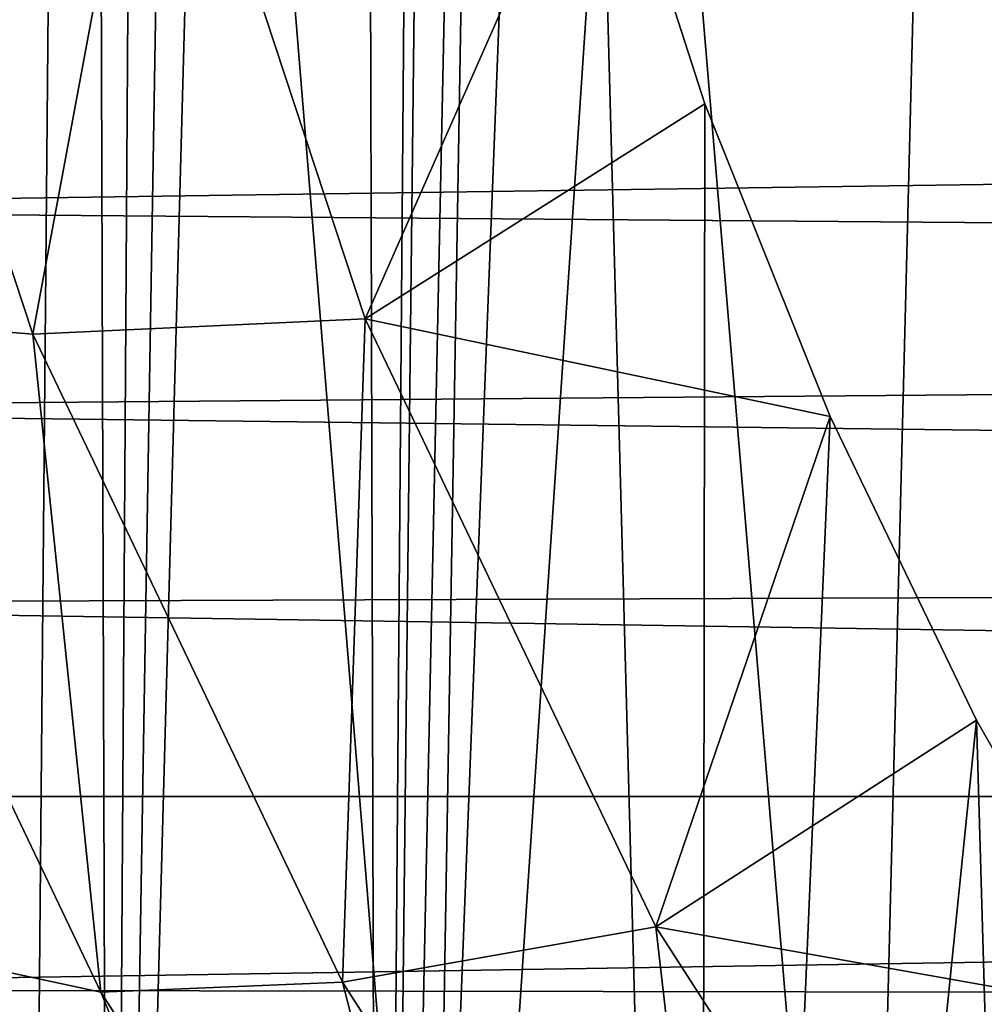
# Model space of a CAD drawing. Header units: metres. Extents: x -26 to 26, y -147 to 24.
# Tile 198 of 254: x -17.4 to -14.29, y -32.08 to -28.91. Entities that reach past the tile are written whole.
import ezdxf

# ---------------------------------------------------------------- set-up
doc = ezdxf.new("R2010")
doc.units = ezdxf.units.M
doc.layers.add('solid_12_411_052_XXX', color=7, linetype='CONTINUOUS')

msp = doc.modelspace()

# ---------------------------------------------------------------- linework, layer by layer
at = {"layer": 'solid_12_411_052_XXX'}
for points in [[(-17.111017, -37.722141, 134.331329), (-16.639347, -9.277275, 139.346756), (-16.326532, -8.896619, 139.413879)], [(-16.243292, -38.876678, 134.127762), (-17.111017, -37.722141, 134.331329), (-16.326532, -8.896619, 139.413879)], [(-16.123964, -23.860865, 136.77536), (-16.243292, -38.876678, 134.127762), (-16.326532, -8.896619, 139.413879)], [(-17.111017, -37.722141, 134.331329), (-16.93095, -9.672438, 139.277084), (-16.639347, -9.277275, 139.346756)], [(-17.111017, -37.722141, 134.331329), (-17.200375, -10.080554, 139.205124), (-16.93095, -9.672438, 139.277084)], [(-17.783733, -36.474216, 134.551361), (-17.445957, -10.498699, 139.131393), (-17.200375, -10.080554, 139.205124)], [(-17.111017, -37.722141, 134.331329), (-17.783733, -36.474216, 134.551361), (-17.200375, -10.080554, 139.205124)], [(-17.350996, -33.313194, 84.182091), (-18.489857, -32.180233, 84.381859), (-18.461182, -18.859585, 8.65)], [(-17.350996, -33.313194, 84.182091), (-18.461182, -18.859585, 8.65), (-17.232489, -20.09955, 8.65)], [(-16.071247, -34.289906, 84.009865), (-17.350996, -33.313194, 84.182091), (-17.232489, -20.09955, 8.65)], [(-16.071247, -34.289906, 84.009865), (-17.232489, -20.09955, 8.65), (-15.849252, -21.150045, 8.65)], [(-14.679186, -35.088528, 83.869049), (-16.071247, -34.289906, 84.009865), (-15.849252, -21.150045, 8.65)], [(-14.679186, -35.088528, 83.869049), (-15.849252, -21.150045, 8.65), (-14.34709, -21.98596, 8.65)], [(-13.188752, -35.701061, 83.76104), (-14.679186, -35.088528, 83.869049), (-14.34709, -21.98596, 8.65)], [(-13.188752, -35.701061, 83.76104), (-14.34709, -21.98596, 8.65), (-12.739888, -22.602928, 8.65)], [(-16.123964, -23.860865, 136.77536), (-16.086374, -24.944496, 136.58429), (-16.243292, -38.876678, 134.127762)], [(-16.086374, -24.944496, 136.58429), (-15.973787, -26.023037, 136.394119), (-16.243292, -38.876678, 134.127762)], [(-15.973787, -26.023037, 136.394119), (-15.786713, -27.091566, 136.205719), (-16.243292, -38.876678, 134.127762)], [(-15.786713, -27.091566, 136.205719), (-15.526048, -28.144958, 136.019989), (-16.243292, -38.876678, 134.127762)], [(-17.360624, -29.921507, 131.563599), (-18.085215, -27.725321, 131.950836), (-18.187548, -29.854176, 129.296249)], [(-16.968081, -27.811155, 134.089493), (-18.085215, -27.725321, 131.950836), (-17.360624, -29.921507, 131.563599)], [(-16.288248, -29.871681, 133.726181), (-16.968081, -27.811155, 134.089493), (-17.360624, -29.921507, 131.563599)], [(-16.288248, -29.871681, 133.726181), (-15.526048, -28.144958, 136.019989), (-16.968081, -27.811155, 134.089493)], [(-19.859095, -28.856815, 161.64328), (19.85692, -28.94681, 161.643295), (19.879629, -28.000162, 161.643204)], [(-16.288248, -29.871681, 133.726181), (-15.192978, -29.178434, 135.837769), (-15.526048, -28.144958, 136.019989)], [(-15.526048, -28.144958, 136.019989), (-15.207408, -39.896446, 133.947952), (-16.243292, -38.876678, 134.127762)], [(-15.526048, -28.144958, 136.019989), (-15.192978, -29.178434, 135.837769), (-15.207408, -39.896446, 133.947952)], [(-19.842764, -29.518614, 161.643341), (19.85692, -28.94681, 161.643295), (-19.859095, -28.856815, 161.64328)], [(-19.842764, -29.518614, 161.643341), (19.834984, -29.828966, 161.643372), (19.85692, -28.94681, 161.643295)], [(-16.288248, -29.871681, 133.726181), (-14.789081, -30.187084, 135.659912), (-15.192978, -29.178434, 135.837769)], [(-15.192978, -29.178434, 135.837769), (-14.789081, -30.187084, 135.659912), (-15.207408, -39.896446, 133.947952)], [(-19.826439, -30.162996, 161.643402), (19.834984, -29.828966, 161.643372), (-19.842764, -29.518614, 161.643341)], [(-19.826439, -30.162996, 161.643402), (19.81391, -30.648064, 161.643448), (19.834984, -29.828966, 161.643372)], [(-17.141615, -32.043133, 128.910294), (-18.187548, -29.854176, 129.296249), (-17.678288, -31.928162, 126.55912)], [(-17.360624, -29.921507, 131.563599), (-18.187548, -29.854176, 129.296249), (-17.141615, -32.043133, 128.910294)], [(-16.288248, -29.871681, 133.726181), (-17.360624, -29.921507, 131.563599), (-16.362246, -32.010937, 131.19519)], [(-15.35154, -31.832048, 133.380524), (-16.288248, -29.871681, 133.726181), (-16.362246, -32.010937, 131.19519)], [(-15.35154, -31.832048, 133.380524), (-14.789081, -30.187084, 135.659912), (-16.288248, -29.871681, 133.726181)], [(-16.362246, -32.010937, 131.19519), (-17.360624, -29.921507, 131.563599), (-17.141615, -32.043133, 128.910294)], [(-19.810135, -30.790657, 161.643463), (19.81391, -30.648064, 161.643448), (-19.826439, -30.162996, 161.643402)], [(-15.35154, -31.832048, 133.380524), (-14.316237, -31.166233, 135.487274), (-14.789081, -30.187084, 135.659912)], [(-14.789081, -30.187084, 135.659912), (-14.316237, -31.166233, 135.487274), (-15.207408, -39.896446, 133.947952)], [(-19.810135, -30.790657, 161.643463), (19.793812, -31.405302, 161.643509), (19.81391, -30.648064, 161.643448)], [(-19.793596, -31.412458, 161.643509), (19.793812, -31.405302, 161.643509), (-19.810135, -30.790657, 161.643463)], [(-15.35154, -31.832048, 133.380524), (-13.776618, -32.111362, 135.320618), (-14.316237, -31.166233, 135.487274)], [(-14.316237, -31.166233, 135.487274), (-14.039451, -40.74704, 133.797974), (-15.207408, -39.896446, 133.947952)], [(-14.316237, -31.166233, 135.487274), (-13.776618, -32.111362, 135.320618), (-14.039451, -40.74704, 133.797974)], [(-19.776705, -32.033054, 161.64357), (19.793812, -31.405302, 161.643509), (-19.793596, -31.412458, 161.643509)], [(-19.776705, -32.033054, 161.64357), (19.774727, -32.106255, 161.643585), (19.793812, -31.405302, 161.643509)], [(-15.35154, -31.832048, 133.380524), (-16.362246, -32.010937, 131.19519), (-15.105824, -33.960667, 130.85141)], [(-14.172728, -33.661339, 133.057983), (-13.776618, -32.111362, 135.320618), (-15.35154, -31.832048, 133.380524)], [(-14.172728, -33.661339, 133.057983), (-15.35154, -31.832048, 133.380524), (-15.105824, -33.960667, 130.85141)], [(-17.753521, -32.036404, 124.113388), (-16.32081, -34.03471, 126.187698), (-17.678288, -31.928162, 126.55912)], [(-17.141615, -32.043133, 128.910294), (-17.678288, -31.928162, 126.55912), (-16.32081, -34.03471, 126.187698)], [(-16.362246, -32.010937, 131.19519), (-17.141615, -32.043133, 128.910294), (-15.825347, -34.085732, 128.55014)], [(-15.105824, -33.960667, 130.85141), (-16.362246, -32.010937, 131.19519), (-15.825347, -34.085732, 128.55014)], [(-20.212328, -43.218983, 122.141663), (-16.263756, -34.232124, 123.726234), (-17.753521, -32.036404, 124.113388)], [(-19.759462, -32.653934, 161.643631), (19.774727, -32.106255, 161.643585), (-19.776705, -32.033054, 161.64357)], [(-17.753521, -32.036404, 124.113388), (-16.263756, -34.232124, 123.726234), (-16.32081, -34.03471, 126.187698)], [(-15.825347, -34.085732, 128.55014), (-17.141615, -32.043133, 128.910294), (-16.32081, -34.03471, 126.187698)]]:
    msp.add_3dface(points, dxfattribs=at)

doc.saveas('drawing.dxf')
